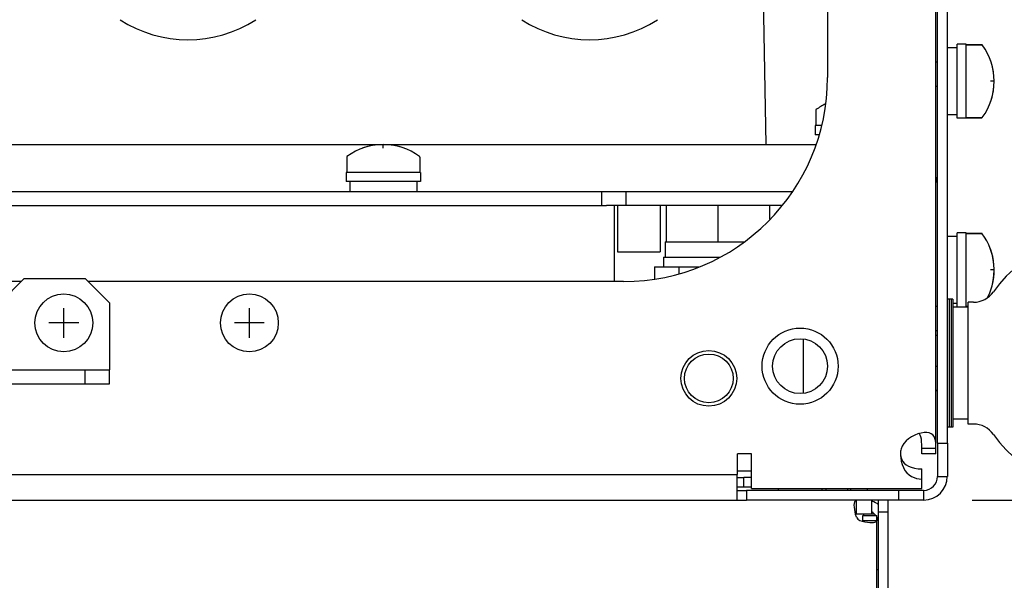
# Model space of a CAD drawing. Extents: x 27 to 410, y 33 to 287.
# Tile 6 of 31: x 93 to 113, y 77 to 88. Entities that reach past the tile are written whole.
import ezdxf

# ---------------------------------------------------------------- set-up
doc = ezdxf.new("R2010")
doc.units = 0
doc.header["$LTSCALE"] = 23.1
doc.layers.get('0').update_dxf_attribs({"linetype": 'CONTINUOUS'})
for name, color, linetype in [('ALL_AXIS', 7, 'CONTINUOUS'), ('ALL_CURVE', 7, 'CONTINUOUS'), ('ALL_DIM', 7, 'CONTINUOUS'), ('ALL_FEATURES', 7, 'CONTINUOUS')]:
    doc.layers.add(name, color=color, linetype=linetype)
doc.dimstyles.get("Standard").update_dxf_attribs({"dimtxt": 2.5, "dimasz": 2.5, "dimexe": 1.25, "dimexo": 0.625, "dimtad": 1, "dimcen": 2.5, "dimazin": 3, "dimtfac": 1, "dimtmove": 0, "dimatfit": 3})

# ---------------------------------------------------------------- blocks, each defined once
blk = doc.blocks.new('_OPEN')
at = {"color": 0, "linetype": 'BYBLOCK'}
for p, q in [((0, 0), (-1, 0.25)), ((-1, -0.25), (0, 0)), ((-1, 0), (0, 0))]:
    blk.add_line(p, q, dxfattribs=at)
blk = doc.blocks.new('*D11')
at = {"layer": 'ALL_DIM', "color": 2, "linetype": 'CONTINUOUS'}
for p, q in [((112.423, 78.442), (123.067, 78.442)), ((122.067, 78.442), (122.067, 70.317)), ((122.067, 62.192), (122.067, 70.317)), ((112.948, 62.192), (123.067, 62.192))]:
    blk.add_line(p, q, dxfattribs=at)
at = {"layer": 'ALL_DIM', "color": 2, "linetype": 'CONTINUOUS', "xscale": 2, "yscale": 2, "zscale": 2}
for p, rotation in [((122.067, 78.442), 90), ((122.067, 62.192), 270)]:
    blk.add_blockref('_OPEN', p, dxfattribs=dict(at, rotation=rotation))
blk = doc.blocks.new('*D12')
at = {"layer": 'ALL_DIM', "color": 2, "linetype": 'CONTINUOUS'}
for p, q in [((115.961, 81.255), (129.214, 81.255)), ((128.214, 81.255), (128.214, 71.723)), ((128.214, 62.192), (128.214, 71.723)), ((112.448, 62.192), (129.214, 62.192))]:
    blk.add_line(p, q, dxfattribs=at)
at = {"layer": 'ALL_DIM', "color": 2, "linetype": 'CONTINUOUS', "xscale": 2, "yscale": 2, "zscale": 2}
for p, rotation in [((128.214, 81.255), 90), ((128.214, 62.192), 270)]:
    blk.add_blockref('_OPEN', p, dxfattribs=dict(at, rotation=rotation))

msp = doc.modelspace()

# ---------------------------------------------------------------- linework, layer by layer
at = {"layer": 'ALL_AXIS', "color": 3, "linetype": 'CONTINUOUS'}
for p, q in [((109.448, 101.617), (109.448, 87.117)), ((92.886, 82.93), (91.948, 82.93)), ((105.261, 82.93), (94.261, 82.93)), ((111.673, 79.392), (111.673, 79.503)), ((111.911, 79.614), (111.911, 78.93)), ((107.886, 78.705), (107.73, 78.705)), ((110.498, 78.442), (107.786, 78.442)), ((111.423, 78.442), (110.698, 78.442))]:
    msp.add_line(p, q, dxfattribs=at)
at = {"layer": 'ALL_AXIS', "color": 7, "linetype": 'CONTINUOUS'}
for p, q in [((112.298, 87.805), (112.111, 87.805)), ((112.111, 86.28), (112.111, 87.805)), ((112.298, 86.28), (112.298, 87.805)), ((112.617, 87.792), (112.298, 87.792)), ((112.111, 87.73), (111.911, 87.73)), ((111.673, 87.442), (111.711, 87.442)), ((111.673, 86.942), (111.711, 86.942)), ((109.211, 86.448), (109.211, 86.13)), ((112.111, 86.355), (111.911, 86.355)), ((112.298, 86.28), (112.111, 86.28)), ((112.617, 86.292), (112.298, 86.292)), ((109.326, 86.13), (109.198, 86.13)), ((109.198, 86.13), (109.198, 85.942)), ((109.279, 85.942), (109.198, 85.942)), ((109.273, 85.942), (109.273, 85.926)), ((99.573, 85.486), (99.573, 85.167)), ((101.073, 85.486), (101.073, 85.167)), ((101.086, 85.167), (99.561, 85.167)), ((99.561, 85.167), (99.561, 84.98)), ((101.086, 85.167), (101.086, 84.98)), ((101.086, 84.98), (99.561, 84.98)), ((99.636, 84.98), (99.636, 84.78)), ((101.011, 84.98), (101.011, 84.78)), ((106.142, 83.742), (106.142, 84.492)), ((107.204, 83.742), (107.204, 84.492)), ((108.267, 84.208), (108.267, 84.492)), ((106.111, 83.742), (107.736, 83.742)), ((106.111, 83.742), (106.111, 83.43)), ((112.111, 83.855), (111.911, 83.855)), ((112.298, 83.93), (112.111, 83.93)), ((112.111, 82.405), (112.111, 83.93)), ((112.298, 82.405), (112.298, 83.93)), ((112.617, 83.917), (112.298, 83.917)), ((106.079, 83.43), (106.079, 83.23)), ((106.08, 83.43), (107.237, 83.43)), ((106.714, 83.23), (106.812, 83.23)), ((112.023, 82.567), (111.911, 82.567)), ((111.948, 82.567), (111.948, 79.942)), ((111.986, 82.567), (111.986, 79.942)), ((112.023, 82.567), (112.023, 79.942)), ((112.111, 82.48), (112.023, 82.48)), ((112.336, 82.405), (112.023, 82.405)), ((112.336, 82.417), (112.298, 82.417)), ((112.447, 82.505), (112.336, 82.505)), ((112.336, 80.005), (112.336, 82.505)), ((108.948, 81.746), (108.948, 80.638)), ((111.711, 81.819), (111.673, 81.819)), ((111.673, 81.192), (111.711, 81.192)), ((111.673, 80.692), (111.711, 80.692)), ((111.711, 80.69), (111.673, 80.69)), ((112.336, 80.105), (112.023, 80.105)), ((112.023, 79.942), (111.911, 79.942)), ((112.447, 80.005), (112.336, 80.005)), ((111.386, 79.392), (111.386, 79.503)), ((111.711, 79.614), (111.911, 79.614)), ((111.711, 79.614), (111.711, 78.93)), ((111.673, 79.392), (111.386, 79.392)), ((107.598, 79.042), (107.886, 79.042)), ((107.886, 78.905), (107.73, 78.905)), ((111.423, 78.642), (107.786, 78.642)), ((108.436, 78.68), (108.436, 78.642)), ((109.335, 78.68), (109.335, 78.642)), ((109.414, 78.68), (109.414, 78.642)), ((109.857, 78.68), (109.857, 78.642)), ((109.92, 78.68), (109.92, 78.642)), ((110.261, 78.68), (110.261, 78.642)), ((110.905, 78.642), (110.905, 78.442)), ((110.361, 78.155), (110.361, 78.442)), ((110.173, 78.13), (110.461, 78.13)), ((110.461, 77.017), (110.498, 77.017))]:
    msp.add_line(p, q, dxfattribs=at)
at = {"layer": 'ALL_AXIS', "color": 3, "linetype": 'CONTINUOUS'}
msp.add_circle((108.886, 81.192), 0.781, dxfattribs=at)
at = {"layer": 'ALL_AXIS', "color": 7, "linetype": 'CONTINUOUS'}
for centre, radius in [((108.886, 81.192), 0.564), ((107.011, 80.942), 0.5)]:
    msp.add_circle(centre, radius, dxfattribs=at)
for centre, radius, start, end in [((96.311, 90.453), 2.561, 237.0263, 302.9737), ((104.561, 90.453), 2.561, 237.0263, 302.9737), ((109.961, 85.455), 1.25, 116.278, 126.5811), ((100.323, 84.492), 1.25, 53.4189, 126.5811)]:
    msp.add_arc(centre, radius, start, end, dxfattribs=at)
at = {"layer": 'ALL_AXIS', "color": 3, "linetype": 'CONTINUOUS'}
for centre, radius, start, end in [((105.261, 87.117), 4.188, 270, 360), ((111.386, 79.392), 0.438, 166.2709, 180)]:
    msp.add_arc(centre, radius, start, end, dxfattribs=at)
at = {"layer": 'ALL_CURVE', "color": 40, "linetype": 'CONTINUOUS'}
for p, q in [((112.873, 87.042), (112.796, 87.042)), ((100.323, 85.665), (100.323, 85.742)), ((112.873, 83.167), (112.796, 83.167)), ((93.761, 81.773), (93.761, 82.386)), ((97.573, 81.773), (97.573, 82.386)), ((94.067, 82.08), (93.454, 82.08)), ((97.879, 82.08), (97.267, 82.08))]:
    msp.add_line(p, q, dxfattribs=at)
for centre, start, end in [((111.623, 87.042), 339.8182, 20.1818), ((100.323, 84.492), 69.8182, 110.1818), ((111.623, 83.167), 339.8182, 20.1818)]:
    msp.add_arc(centre, 1.25, start, end, dxfattribs=at)
at = {"layer": 'ALL_FEATURES', "color": 3, "linetype": 'CONTINUOUS'}
for p, q in [((111.673, 79.503), (111.673, 101.617)), ((111.911, 79.614), (111.911, 101.617)), ((58.435, 85.742), (109.212, 85.742)), ((58.917, 84.78), (108.73, 84.78)), ((105.073, 84.492), (104.911, 84.492)), ((105.073, 82.93), (105.073, 84.492)), ((92.948, 82.992), (92.448, 82.492)), ((92.948, 82.992), (94.198, 82.992)), ((94.698, 82.492), (94.198, 82.992)), ((94.698, 82.492), (94.698, 81.117)), ((72.948, 81.117), (94.698, 81.117)), ((107.886, 79.392), (107.598, 79.392)), ((107.598, 78.967), (107.598, 79.392)), ((107.886, 78.68), (107.886, 79.392)), ((60.048, 78.967), (107.598, 78.967)), ((107.586, 78.967), (107.586, 78.442)), ((107.598, 79.042), (107.886, 79.042)), ((107.73, 78.705), (107.586, 78.705)), ((111.386, 78.68), (111.386, 78.876)), ((107.886, 78.68), (111.386, 78.68)), ((59.861, 78.442), (107.786, 78.442)), ((110.698, 66.505), (110.698, 78.442)), ((110.461, 66.505), (110.461, 78.13))]:
    msp.add_line(p, q, dxfattribs=at)
at = {"layer": 'ALL_FEATURES', "color": 7, "linetype": 'CONTINUOUS'}
for p, q in [((111.711, 79.614), (111.711, 101.617)), ((108.186, 85.742), (108.132, 88.805)), ((112.298, 87.792), (112.617, 87.792)), ((112.298, 86.292), (112.617, 86.292)), ((104.811, 84.492), (104.811, 84.78)), ((105.311, 84.492), (105.311, 84.78)), ((62.711, 84.492), (104.911, 84.492)), ((108.518, 84.492), (105.073, 84.492)), ((105.136, 84.492), (105.136, 83.542)), ((106.011, 84.492), (106.011, 83.542)), ((112.298, 83.917), (112.617, 83.917)), ((105.136, 83.542), (106.011, 83.542)), ((105.892, 83.23), (106.714, 83.23)), ((105.892, 83.23), (105.892, 82.982)), ((106.392, 83.23), (106.392, 83.086)), ((111.711, 82.417), (111.673, 82.417)), ((112.298, 82.417), (112.336, 82.417)), ((111.711, 81.917), (111.673, 81.917)), ((94.198, 80.83), (94.198, 81.117)), ((94.698, 80.83), (94.698, 81.117)), ((72.948, 80.83), (94.698, 80.83)), ((111.673, 79.503), (111.386, 79.503)), ((107.586, 78.905), (107.73, 78.905)), ((107.73, 78.705), (107.73, 78.905)), ((111.386, 78.876), (111.386, 79.084)), ((111.711, 78.93), (111.911, 78.93)), ((107.586, 78.642), (107.786, 78.642)), ((107.786, 78.642), (107.786, 78.442)), ((111.423, 78.642), (111.423, 78.442)), ((110.043, 78.155), (110.043, 78.442)), ((110.698, 78.442), (110.498, 78.442)), ((110.498, 66.505), (110.498, 78.442)), ((110.417, 78.155), (110.043, 78.155)), ((110.173, 78.024), (110.173, 78.13)), ((110.198, 78.13), (110.198, 78.155)), ((110.698, 78.192), (110.498, 78.192)), ((110.173, 78.024), (110.461, 78.024))]:
    msp.add_line(p, q, dxfattribs=at)
at = {"layer": 'ALL_FEATURES', "color": 3, "linetype": 'CONTINUOUS'}
for points in [[(111.465, 79.83), (111.433, 79.828), (111.372, 79.82), (111.307, 79.803), (111.241, 79.778), (111.176, 79.745), (111.115, 79.704), (111.062, 79.657), (111.017, 79.605), (110.984, 79.551), (110.961, 79.496)], [(111.673, 79.503), (111.673, 79.558), (111.671, 79.612), (111.665, 79.663), (111.655, 79.71), (111.638, 79.749), (111.613, 79.782), (111.58, 79.806), (111.538, 79.821), (111.489, 79.829), (111.465, 79.83)], [(110.948, 79.392), (110.952, 79.318), (110.963, 79.245), (110.981, 79.175), (111.007, 79.11), (111.04, 79.052), (111.08, 79.002), (111.126, 78.96), (111.175, 78.928), (111.227, 78.904), (111.279, 78.888), (111.333, 78.879), (111.386, 78.876)], [(110, 78.34), (110.002, 78.376), (110.007, 78.404), (110.015, 78.425), (110.027, 78.438), (110.043, 78.442)], [(110.043, 78.092), (110.027, 78.146), (110.015, 78.199), (110.007, 78.25), (110.002, 78.297), (110, 78.34)], [(110.111, 78.024), (110.164, 78.008), (110.218, 77.996), (110.269, 77.988), (110.316, 77.983), (110.358, 77.981)], [(110.358, 77.981), (110.394, 77.983), (110.423, 77.988), (110.444, 77.996), (110.457, 78.008), (110.461, 78.024)]]:
    msp.add_lwpolyline(points, dxfattribs=at)
at = {"layer": 'ALL_FEATURES', "color": 7, "linetype": 'CONTINUOUS'}
for points in [[(111.386, 79.503), (111.385, 79.577), (111.383, 79.643), (111.377, 79.697), (111.367, 79.741), (111.354, 79.775), (111.336, 79.8), (111.326, 79.808)], [(110.948, 79.392), (110.951, 79.353), (110.96, 79.313), (110.975, 79.275), (110.997, 79.238), (111.027, 79.202), (111.065, 79.169), (111.113, 79.14), (111.171, 79.116), (111.237, 79.099), (111.31, 79.088), (111.386, 79.084)], [(110.043, 78.155), (110.029, 78.154), (110.025, 78.153)], [(110.172, 78.006), (110.173, 78.01), (110.173, 78.024)]]:
    msp.add_lwpolyline(points, dxfattribs=at)
for centre in [(93.761, 82.08), (97.573, 82.08)]:
    msp.add_circle(centre, 0.594, dxfattribs=at)
at = {"layer": 'ALL_FEATURES', "color": 3, "linetype": 'CONTINUOUS'}
msp.add_circle((107.011, 80.942), 0.572, dxfattribs=at)
at = {"layer": 'ALL_FEATURES', "color": 7, "linetype": 'CONTINUOUS'}
for centre, radius, start, end in [((112.617, 87.78), 0.0125, 36.5811, 90), ((111.623, 87.042), 1.25, 323.4189, 36.5811), ((109.223, 86.448), 0.0125, 126.5811, 180), ((112.617, 86.305), 0.0125, 270, 323.4189), ((99.586, 85.486), 0.0125, 126.5811, 180), ((101.061, 85.486), 0.0125, 0, 53.4189), ((111.136, 84.88), 0.575, 0, 20.3514), ((112.617, 83.905), 0.0125, 36.5811, 90), ((111.623, 83.167), 1.25, 332.9495, 36.5811), ((114.961, 81.255), 2.562, 214.8499, 145.1501), ((112.447, 83.005), 0.5, 269.9999, 325.1502), ((112.447, 79.505), 0.5, 34.8497, 90.0003), ((111.423, 78.93), 0.287, 270, 360), ((110.211, 77.955), 0.287, 37.5187, 58.4854), ((110.211, 77.955), 0.287, 0, 29.4979)]:
    msp.add_arc(centre, radius, start, end, dxfattribs=at)
at = {"layer": 'ALL_FEATURES', "color": 3, "linetype": 'CONTINUOUS'}
for centre, radius, start, end in [((111.423, 78.93), 0.487, 270, 360), ((110.211, 77.955), 0.487, 53.8334, 72.0311), ((110.25, 78.231), 0.25, 213.8796, 236.1204)]:
    msp.add_arc(centre, radius, start, end, dxfattribs=at)

# ---------------------------------------------------------------- dimensions: what is measured, and where the dimension line sits
at = {"layer": 'ALL_DIM', "color": 2, "linetype": 'CONTINUOUS'}
for base, p1, p2, angle, picture, middle in [((128.214, 62.192), (115.961, 81.255), (112.448, 62.192), 270, '*D12', (127.414, 64.843)), ((122.067, 78.442), (112.948, 62.192), (112.423, 78.442), 90, '*D11', (121.267, 66.189))]:
    dim = msp.add_linear_dim(base=base, p1=p1, p2=p2, angle=angle, dimstyle='Standard', dxfattribs=at)
    dim.commit()
    dim.dimension.update_dxf_attribs({"geometry": picture, "text_midpoint": middle, "dimtype": 128})

doc.saveas('drawing.dxf')
